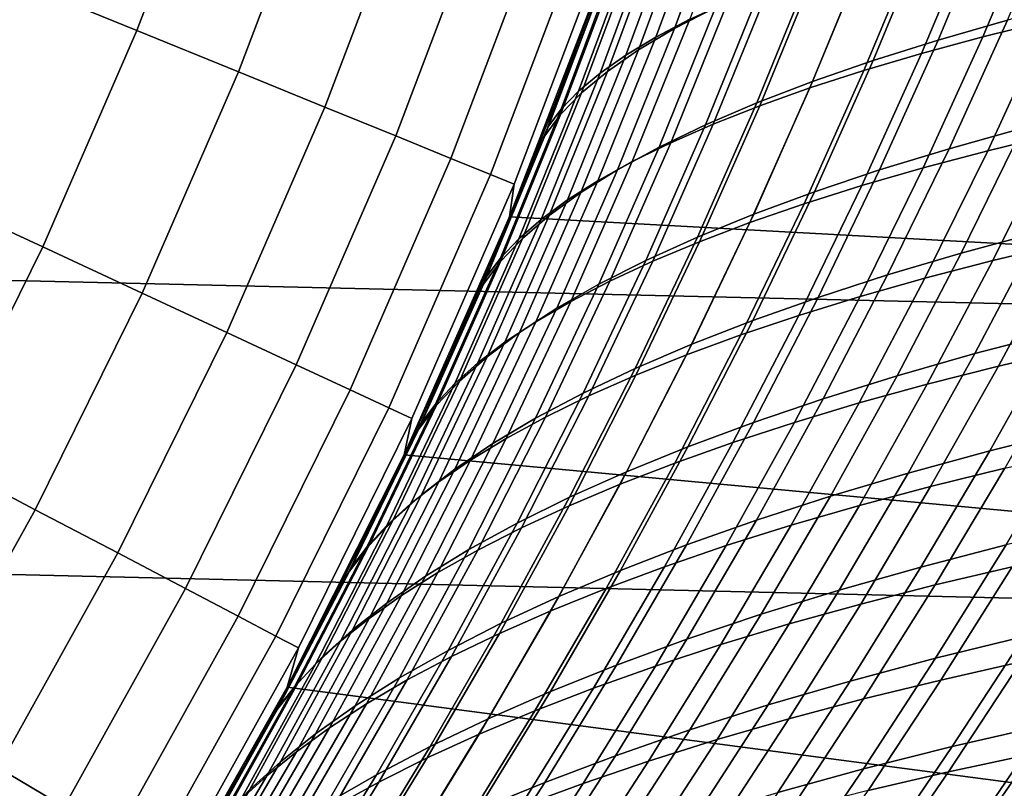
# Model space of a CAD drawing. Header units: metres. Extents: x -28 to 70, y -212 to 27.
# Tile 103 of 220: x 18.29 to 22.38, y -10.79 to -7.6. Entities that reach past the tile are written whole.
import ezdxf

# ---------------------------------------------------------------- set-up
doc = ezdxf.new("R2010")
doc.units = ezdxf.units.M
doc.layers.add('solid_10_261_012_XXX', color=7, linetype='CONTINUOUS')

msp = doc.modelspace()

# ---------------------------------------------------------------- linework, layer by layer
at = {"layer": 'solid_10_261_012_XXX'}
for points in [[(26.418852, -7.635068, -5), (-26.747675, -6.388412, -5), (-27.017729, -5.127612, -5), (26.747675, -6.388412, -5)], [(26.031919, -8.865052, -5), (-26.418852, -7.635068, -5), (-26.747675, -6.388412, -5), (26.418852, -7.635068, -5)], [(18.778627, -7.645776, 154.446289), (19.126091, -6.729588, 154.446289), (18.632172, -6.5558, 156.016159), (18.29368, -7.448328, 156.016159)], [(19.200644, -7.817601, 152.855377), (19.555916, -6.880824, 152.855377), (19.126091, -6.729588, 154.446289), (18.778627, -7.645776, 154.446289)], [(19.55895, -7.963486, 151.246353), (19.920853, -7.009228, 151.246353), (19.555916, -6.880824, 152.855377), (19.200644, -7.817601, 152.855377)], [(21.230066, -7.041156, 138.995255), (21.00934, -7.637627, 138.829849), (21.179506, -7.550026, 138.39946), (21.398335, -6.960071, 138.563324)], [(19.852884, -8.083162, 149.622192), (20.220224, -7.114563, 149.622192), (19.920853, -7.009228, 151.246353), (19.55895, -7.963486, 151.246353)], [(20.93186, -7.67285, 88.921555), (21.1558, -7.0664, 88.754387), (21.295296, -6.998156, 89.151016), (21.072973, -7.598994, 89.316902)], [(20.807873, -7.747413, 88.5215), (21.033794, -7.135387, 88.352875), (21.1558, -7.0664, 88.754387), (20.93186, -7.67285, 88.921555)], [(21.083015, -7.12326, 139.434067), (20.859974, -7.726216, 139.266922), (21.00934, -7.637627, 138.829849), (21.230066, -7.041156, 138.995255)], [(22.332411, -7.136274, 136.393875), (22.103386, -7.685144, 136.221481), (22.390959, -7.602717, 135.859344), (22.61982, -7.059696, 136.030945)], [(22.289259, -7.672436, 92.044434), (22.523445, -7.119299, 91.869003), (22.792212, -7.057862, 92.191284), (22.557676, -7.606013, 92.366394)], [(20.081902, -8.176408, 147.985901), (20.453482, -7.196635, 147.985901), (20.220224, -7.114563, 149.622192), (19.852884, -8.083162, 149.622192)], [(20.70105, -7.822418, 88.117783), (20.929338, -7.204885, 87.947502), (21.033794, -7.135387, 88.352875), (20.807873, -7.747413, 88.5215)], [(20.957235, -7.206065, 139.878387), (20.731428, -7.815435, 139.70929), (20.859974, -7.726216, 139.266922), (21.083015, -7.12326, 139.434067)], [(22.063229, -7.21515, 136.771225), (21.83378, -7.770002, 136.5979), (22.103386, -7.685144, 136.221481), (22.332411, -7.136274, 136.393875)], [(22.035198, -7.741037, 91.710106), (22.269245, -7.182779, 91.534233), (22.523445, -7.119299, 91.869003), (22.289259, -7.672436, 92.044434)], [(21.795887, -7.811662, 91.364372), (22.030022, -7.248168, 91.187935), (22.269245, -7.182779, 91.534233), (22.035198, -7.741037, 91.710106)], [(17.912464, -8.32346, 156.016159), (18.29368, -7.448328, 156.016159), (17.746698, -7.225623, 157.562057), (17.376881, -8.074588, 157.562057)], [(20.245583, -8.243051, 146.340485), (20.62019, -7.255292, 146.340485), (20.453482, -7.196635, 147.985901), (20.081902, -8.176408, 147.985901)], [(20.611429, -7.897601, 87.711418), (20.842493, -7.27466, 87.539299), (20.929338, -7.204885, 87.947502), (20.70105, -7.822418, 88.117783)], [(20.852774, -7.289253, 140.326859), (20.623726, -7.904922, 140.155594), (20.731428, -7.815435, 139.70929), (20.957235, -7.206065, 139.878387)], [(21.812811, -7.296144, 137.161728), (21.582647, -7.857084, 136.987335), (21.83378, -7.770002, 136.5979), (22.063229, -7.21515, 136.771225)], [(20.343622, -8.282968, 144.688995), (20.720043, -7.290426, 144.688995), (20.62019, -7.255292, 146.340485), (20.245583, -8.243051, 146.340485)], [(21.571716, -7.884155, 91.008202), (21.80619, -7.31533, 90.831062), (22.030022, -7.248168, 91.187935), (21.795887, -7.811662, 91.364372)], [(20.32535, -8.419036, 143.052673), (20.71397, -7.411577, 143.052673), (20.720043, -7.290426, 144.688995), (20.343622, -8.282968, 144.688995)], [(20.769686, -7.372504, 140.778107), (20.536888, -7.994319, 140.604446), (20.623726, -7.904922, 140.155594), (20.852774, -7.289253, 140.326859)], [(20.539051, -7.972697, 87.303452), (20.773317, -7.34448, 87.129272), (20.842493, -7.27466, 87.539299), (20.611429, -7.897601, 87.711418)], [(21.581694, -7.379075, 137.564117), (21.350502, -7.946183, 137.388489), (21.582647, -7.857084, 136.987335), (21.812811, -7.296144, 137.161728)], [(20.773317, -7.34448, 87.129272), (20.539051, -7.972697, 87.303452), (20.483953, -8.047441, 86.894897), (20.721872, -7.414113, 86.718468)], [(21.363083, -7.958362, 90.642548), (21.598164, -7.38413, 90.464569), (21.80619, -7.31533, 90.831062), (21.571716, -7.884155, 91.008202)], [(20.536888, -7.994319, 140.604446), (20.769686, -7.372504, 140.778107), (20.708019, -7.455502, 141.230774), (20.470938, -8.083265, 141.054489)], [(21.370415, -7.463763, 137.977127), (21.137852, -8.037091, 137.800095), (21.350502, -7.946183, 137.388489), (21.581694, -7.379075, 137.564117)], [(21.17038, -8.034126, 90.268379), (21.406353, -7.454435, 90.089401), (21.598164, -7.38413, 90.464569), (21.363083, -7.958362, 90.642548)], [(20.529377, -7.90852, 86.429482), (20.38534, -8.272719, 86.536789), (20.32535, -8.419035), (20.713972, -7.41157)], [(25.558468, -8.704293), (25.93836, -7.496761), (20.713972, -7.41157), (20.32535, -8.419035)], [(20.525354, -7.918955, 141.567352), (20.66427, -7.549034, 141.669891), (20.71397, -7.411577, 143.052673), (20.32535, -8.419036, 143.052673)], [(20.721872, -7.414113, 86.718468), (20.483953, -8.047441, 86.894897), (20.529377, -7.90852, 86.429482), (20.667622, -7.539855, 86.327621)], [(20.667622, -7.539855, 86.327621), (20.529377, -7.90852, 86.429482), (20.713972, -7.41157)], [(18.387304, -8.544106, 154.446289), (18.778627, -7.645776, 154.446289), (18.29368, -7.448328, 156.016159), (17.912464, -8.32346, 156.016159)], [(20.470938, -8.083265, 141.054489), (20.708019, -7.455502, 141.230774), (20.66427, -7.549034, 141.669891), (20.525354, -7.918955, 141.567352)], [(21.179506, -7.550026, 138.39946), (20.945206, -8.129601, 138.220856), (21.137852, -8.037091, 137.800095), (21.370415, -7.463763, 137.977127)], [(20.993998, -8.111295, 89.886665), (21.231173, -7.526108, 89.706528), (21.406353, -7.454435, 90.089401), (21.17038, -8.034126, 90.268379)], [(21.00934, -7.637627, 138.829849), (20.772907, -8.223444, 138.649445), (20.945206, -8.129601, 138.220856), (21.179506, -7.550026, 138.39946)], [(20.83427, -8.189688, 89.498375), (21.072973, -7.598994, 89.316902), (21.231173, -7.526108, 89.706528), (20.993998, -8.111295, 89.886665)], [(22.390959, -7.602717, 135.859344), (22.148716, -8.13619, 135.674255), (22.453892, -8.050952, 135.328552), (22.695986, -7.522926, 135.512772)], [(22.309484, -8.144608, 92.555466), (22.557676, -7.606013, 92.366394), (22.840055, -7.541924, 92.675026), (22.591583, -8.075793, 92.86367)], [(20.691282, -8.269033, 89.104538), (20.93186, -7.67285, 88.921555), (21.072973, -7.598994, 89.316902), (20.83427, -8.189688, 89.498375)], [(25.587807, -10.075421, -5), (-26.031919, -8.865052, -5), (-26.418852, -7.635068, -5), (26.031919, -8.865052, -5)], [(20.859974, -7.726216, 139.266922), (20.620981, -8.318229, 139.084534), (20.772907, -8.223444, 138.649445), (21.00934, -7.637627, 138.829849)], [(22.103386, -7.685144, 136.221481), (21.860754, -8.224222, 136.035385), (22.148716, -8.13619, 135.674255), (22.390959, -7.602717, 135.859344)], [(22.041155, -8.215908, 92.234047), (22.289259, -7.672436, 92.044434), (22.557676, -7.606013, 92.366394), (22.309484, -8.144608, 92.555466)], [(18.800528, -8.736119, 152.855377), (19.200644, -7.817601, 152.855377), (18.778627, -7.645776, 154.446289), (18.387304, -8.544106, 154.446289)], [(20.56505, -8.349033, 88.706184), (20.807873, -7.747413, 88.5215), (20.93186, -7.67285, 88.921555), (20.691282, -8.269033, 89.104538)], [(21.786968, -8.28952, 91.900383), (22.035198, -7.741037, 91.710106), (22.289259, -7.672436, 92.044434), (22.041155, -8.215908, 92.234047)], [(21.83378, -7.770002, 136.5979), (21.59049, -8.31481, 136.41066), (21.860754, -8.224222, 136.035385), (22.103386, -7.685144, 136.221481)], [(20.455593, -8.429389, 88.304352), (20.70105, -7.822418, 88.117783), (20.807873, -7.747413, 88.5215), (20.56505, -8.349033, 88.706184)], [(20.731428, -7.815435, 139.70929), (20.489426, -8.413549, 139.524689), (20.620981, -8.318229, 139.084534), (20.859974, -7.726216, 139.266922)], [(21.547298, -8.365267, 91.555443), (21.795887, -7.811662, 91.364372), (22.035198, -7.741037, 91.710106), (21.786968, -8.28952, 91.900383)], [(21.582647, -7.857084, 136.987335), (21.338411, -8.40772, 136.798782), (21.59049, -8.31481, 136.41066), (21.83378, -7.770002, 136.5979)], [(19.151367, -8.899146, 151.246353), (19.55895, -7.963486, 151.246353), (19.200644, -7.817601, 152.855377), (18.800528, -8.736119, 152.855377)], [(20.36293, -8.509803, 87.900085), (20.611429, -7.897601, 87.711418), (20.70105, -7.822418, 88.117783), (20.455593, -8.429389, 88.304352)], [(20.623726, -7.904922, 140.155594), (20.378231, -8.509005, 139.968567), (20.489426, -8.413549, 139.524689), (20.731428, -7.815435, 139.70929)], [(21.322521, -8.442971, 91.200195), (21.571716, -7.884155, 91.008202), (21.795887, -7.811662, 91.364372), (21.547298, -8.365267, 91.555443)], [(21.350502, -7.946183, 137.388489), (21.104998, -8.502717, 137.198471), (21.338411, -8.40772, 136.798782), (21.582647, -7.857084, 136.987335)], [(21.11301, -8.522458, 90.835632), (21.363083, -7.958362, 90.642548), (21.571716, -7.884155, 91.008202), (21.322521, -8.442971, 91.200195)], [(20.287077, -8.589978, 87.494415), (20.539051, -7.972697, 87.303452), (20.611429, -7.897601, 87.711418), (20.36293, -8.509803, 87.900085)], [(20.536888, -7.994319, 140.604446), (20.287392, -8.60419, 140.414764), (20.378231, -8.509005, 139.968567), (20.623726, -7.904922, 140.155594)], [(20.380404, -8.284876, 141.459167), (20.525354, -7.918955, 141.567352), (20.32535, -8.419036, 143.052673)], [(20.470938, -8.083265, 141.054489), (20.525354, -7.918955, 141.567352), (20.380404, -8.284876, 141.459167)], [(20.483953, -8.047441, 86.894897), (20.38534, -8.272719, 86.536789), (20.529377, -7.90852, 86.429482)], [(19.439175, -9.032883, 149.622192), (19.852884, -8.083162, 149.622192), (19.55895, -7.963486, 151.246353), (19.151367, -8.899146, 151.246353)], [(21.137852, -8.037091, 137.800095), (20.890738, -8.599566, 137.608414), (21.104998, -8.502717, 137.198471), (21.350502, -7.946183, 137.388489)], [(20.91914, -8.60355, 90.462708), (21.17038, -8.034126, 90.268379), (21.363083, -7.958362, 90.642548), (21.11301, -8.522458, 90.835632)], [(20.287392, -8.60419, 140.414764), (20.536888, -7.994319, 140.604446), (20.470938, -8.083265, 141.054489), (20.2169, -8.698701, 140.861908)], [(20.539051, -7.972697, 87.303452), (20.287077, -8.589978, 87.494415), (20.228052, -8.669616, 87.088387), (20.483953, -8.047441, 86.894897)], [(22.453892, -8.050952, 135.328552), (22.199421, -8.569458, 135.130966), (22.521481, -8.48226, 134.802963), (22.775791, -7.968734, 134.999588)], [(20.483953, -8.047441, 86.894897), (20.228052, -8.669616, 87.088387), (20.235779, -8.632104, 86.64949), (20.38534, -8.272719, 86.536789)], [(20.945206, -8.129601, 138.220856), (20.69611, -8.698034, 138.027344), (20.890738, -8.599566, 137.608414), (21.137852, -8.037091, 137.800095)], [(20.741283, -8.68607, 90.082405), (20.993998, -8.111295, 89.886665), (21.17038, -8.034126, 90.268379), (20.91914, -8.60355, 90.462708)], [(22.330767, -8.599882, 93.065987), (22.591583, -8.075793, 92.86367), (22.887032, -8.009615, 93.15773), (22.626036, -8.529301, 93.359505)], [(19.663422, -9.137084, 147.985901), (20.081902, -8.176408, 147.985901), (19.852884, -8.083162, 149.622192), (19.439175, -9.032883, 149.622192)], [(20.2169, -8.698701, 140.861908), (20.470938, -8.083265, 141.054489), (20.380404, -8.284876, 141.459167), (20.229601, -8.646574, 141.345367)], [(22.148716, -8.13619, 135.674255), (21.893864, -8.659859, 135.475571), (22.199421, -8.569458, 135.130966), (22.453892, -8.050952, 135.328552)], [(22.04867, -8.673271, 92.758438), (22.309484, -8.144608, 92.555466), (22.591583, -8.075793, 92.86367), (22.330767, -8.599882, 93.065987)], [(20.772907, -8.223444, 138.649445), (20.521433, -8.797813, 138.453903), (20.69611, -8.698034, 138.027344), (20.945206, -8.129601, 138.220856)], [(20.579756, -8.769818, 89.695702), (20.83427, -8.189688, 89.498375), (20.993998, -8.111295, 89.886665), (20.741283, -8.68607, 90.082405)], [(21.860754, -8.224222, 136.035385), (21.605276, -8.753202, 135.835464), (21.893864, -8.659859, 135.475571), (22.148716, -8.13619, 135.674255)], [(21.780148, -8.749301, 92.437798), (22.041155, -8.215908, 92.234047), (22.309484, -8.144608, 92.555466), (22.04867, -8.673271, 92.758438)], [(19.82369, -9.211557, 146.340485), (20.245583, -8.243051, 146.340485), (20.081902, -8.176408, 147.985901), (19.663422, -9.137084, 147.985901)], [(20.434618, -8.854488, 89.303627), (20.691282, -8.269033, 89.104538), (20.83427, -8.189688, 89.498375), (20.579756, -8.769818, 89.695702)], [(19.919687, -9.256165, 144.688995), (20.343622, -8.282968, 144.688995), (20.245583, -8.243051, 146.340485), (19.82369, -9.211557, 146.340485)], [(20.620981, -8.318229, 139.084534), (20.366709, -8.898471, 138.886734), (20.521433, -8.797813, 138.453903), (20.772907, -8.223444, 138.649445)], [(21.59049, -8.31481, 136.41066), (21.334118, -8.849225, 136.209366), (21.605276, -8.753202, 135.835464), (21.860754, -8.224222, 136.035385)], [(21.525553, -8.827773, 92.105042), (21.786968, -8.28952, 91.900383), (22.041155, -8.215908, 92.234047), (21.780148, -8.749301, 92.437798)], [(19.887764, -9.406212, 143.052673), (20.32535, -8.419036, 143.052673), (20.343622, -8.282968, 144.688995), (19.919687, -9.256165, 144.688995)], [(20.229601, -8.646574, 141.345367), (20.380404, -8.284876, 141.459167), (20.32535, -8.419036, 143.052673)], [(20.38534, -8.272719, 86.536789), (20.235779, -8.632104, 86.64949), (20.32535, -8.419035)], [(20.30587, -8.939747, 88.907242), (20.56505, -8.349033, 88.706184), (20.691282, -8.269033, 89.104538), (20.434618, -8.854488, 89.303627)], [(21.285242, -8.908487, 91.761154), (21.547298, -8.365267, 91.555443), (21.786968, -8.28952, 91.900383), (21.525553, -8.827773, 92.105042)], [(17.953039, -9.422482, 154.446289), (18.387304, -8.544106, 154.446289), (17.912464, -8.32346, 156.016159), (17.489412, -9.179152, 156.016159)], [(20.489426, -8.413549, 139.524689), (20.231899, -8.999555, 139.324432), (20.366709, -8.898471, 138.886734), (20.620981, -8.318229, 139.084534)], [(21.338411, -8.40772, 136.798782), (21.080847, -8.947662, 136.595932), (21.334118, -8.849225, 136.209366), (21.59049, -8.31481, 136.41066)], [(20.19351, -9.025261, 88.507568), (20.455593, -8.429389, 88.304352), (20.56505, -8.349033, 88.706184), (20.30587, -8.939747, 88.907242)], [(21.05957, -8.991245, 91.407112), (21.322521, -8.442971, 91.200195), (21.547298, -8.365267, 91.555443), (21.285242, -8.908487, 91.761154)], [(20.378231, -8.509005, 139.968567), (20.116974, -9.100616, 139.76561), (20.231899, -8.999555, 139.324432), (20.489426, -8.413549, 139.524689)], [(21.104998, -8.502717, 137.198471), (20.845924, -9.04825, 136.993896), (21.080847, -8.947662, 136.595932), (21.338411, -8.40772, 136.798782)], [(22.521481, -8.48226, 134.802963), (22.255756, -8.986671, 134.592941), (22.593882, -8.89838, 134.283691), (22.859419, -8.398409, 134.492661)], [(20.080759, -8.986829, 86.767754), (19.920378, -9.336944, 86.891716), (19.887762, -9.406219), (20.32535, -8.419035)], [(25.122387, -9.892705), (25.558468, -8.704293), (20.32535, -8.419035), (19.887762, -9.406219)], [(20.073153, -9.003808, 141.225952), (20.229601, -8.646574, 141.345367), (20.32535, -8.419036, 143.052673), (19.887764, -9.406212, 143.052673)], [(20.235779, -8.632104, 86.64949), (20.080759, -8.986829, 86.767754), (20.32535, -8.419035)], [(20.097532, -9.110698, 88.105667), (20.36293, -8.509803, 87.900085), (20.455593, -8.429389, 88.304352), (20.19351, -9.025261, 88.507568)], [(20.848896, -9.075849, 91.043892), (21.11301, -8.522458, 90.835632), (21.322521, -8.442971, 91.200195), (21.05957, -8.991245, 91.407112)], [(22.199421, -8.569458, 135.130966), (21.933313, -9.078514, 134.919785), (22.255756, -8.986671, 134.592941), (22.521481, -8.48226, 134.802963)], [(22.354136, -9.038874, 93.57457), (22.626036, -8.529301, 93.359505), (22.933926, -8.461584, 93.638237), (22.661974, -8.967129, 93.852631)], [(20.017937, -9.195725, 87.702568), (20.287077, -8.589978, 87.494415), (20.36293, -8.509803, 87.900085), (20.097532, -9.110698, 88.105667)], [(20.287392, -8.60419, 140.414764), (20.021896, -9.201206, 140.208878), (20.116974, -9.100616, 139.76561), (20.378231, -8.509005, 139.968567)], [(20.890738, -8.599566, 137.608414), (20.629812, -9.150725, 137.401932), (20.845924, -9.04825, 136.993896), (21.104998, -8.502717, 137.198471)], [(20.653574, -9.162098, 90.672485), (20.91914, -8.60355, 90.462708), (21.11301, -8.522458, 90.835632), (20.848896, -9.075849, 91.043892)], [(22.058762, -9.113674, 93.281837), (22.330767, -8.599882, 93.065987), (22.626036, -8.529301, 93.359505), (22.354136, -9.038874, 93.57457)], [(18.356501, -9.634235, 152.855377), (18.800528, -8.736119, 152.855377), (18.387304, -8.544106, 154.446289), (17.953039, -9.422482, 154.446289)], [(21.893864, -8.659859, 135.475571), (21.627148, -9.173739, 135.263077), (21.933313, -9.078514, 134.919785), (22.199421, -8.569458, 135.130966)], [(20.021896, -9.201206, 140.208878), (20.287392, -8.60419, 140.414764), (20.2169, -8.698701, 140.861908), (19.946632, -9.300874, 140.652847)], [(20.287077, -8.589978, 87.494415), (20.017937, -9.195725, 87.702568), (19.954723, -9.28001, 87.299332), (20.228052, -8.669616, 87.088387)], [(20.69611, -8.698034, 138.027344), (20.432964, -9.254821, 137.818756), (20.629812, -9.150725, 137.401932), (20.890738, -8.599566, 137.608414)], [(20.473959, -9.249795, 90.293869), (20.741283, -8.68607, 90.082405), (20.91914, -8.60355, 90.462708), (20.653574, -9.162098, 90.672485)], [(21.776382, -9.191456, 92.975204), (22.04867, -8.673271, 92.758438), (22.330767, -8.599882, 93.065987), (22.058762, -9.113674, 93.281837)], [(20.2169, -8.698701, 140.861908), (20.229601, -8.646574, 141.345367), (20.073153, -9.003808, 141.225952)], [(20.228052, -8.669616, 87.088387), (20.080759, -8.986829, 86.767754), (20.235779, -8.632104, 86.64949)], [(21.605276, -8.753202, 135.835464), (21.337704, -9.272057, 135.621506), (21.627148, -9.173739, 135.263077), (21.893864, -8.659859, 135.475571)], [(19.946632, -9.300874, 140.652847), (20.2169, -8.698701, 140.861908), (20.073153, -9.003808, 141.225952), (19.911293, -9.356305, 141.100952)], [(20.228052, -8.669616, 87.088387), (19.954723, -9.28001, 87.299332), (19.920378, -9.336944, 86.891716), (20.080759, -8.986829, 86.767754)], [(20.521433, -8.797813, 138.453903), (20.255674, -9.360199, 138.243011), (20.432964, -9.254821, 137.818756), (20.69611, -8.698034, 138.027344)], [(20.310349, -9.338713, 89.909035), (20.579756, -8.769818, 89.695702), (20.741283, -8.68607, 90.082405), (20.473959, -9.249795, 90.293869)], [(21.507376, -9.272031, 92.655602), (21.780148, -8.749301, 92.437798), (22.04867, -8.673271, 92.758438), (21.776382, -9.191456, 92.975204)], [(18.699055, -9.814021, 151.246353), (19.151367, -8.899146, 151.246353), (18.800528, -8.736119, 152.855377), (18.356501, -9.634235, 152.855377)], [(20.162783, -9.428513, 89.519012), (20.434618, -8.854488, 89.303627), (20.579756, -8.769818, 89.695702), (20.310349, -9.338713, 89.909035)], [(21.334118, -8.849225, 136.209366), (21.06542, -9.373173, 135.993774), (21.337704, -9.272057, 135.621506), (21.605276, -8.753202, 135.835464)], [(21.252083, -9.355176, 92.324036), (21.525553, -8.827773, 92.105042), (21.780148, -8.749301, 92.437798), (21.507376, -9.272031, 92.655602)], [(20.366709, -8.898471, 138.886734), (20.097918, -9.466376, 138.673325), (20.255674, -9.360199, 138.243011), (20.521433, -8.797813, 138.453903)], [(22.593882, -8.89838, 134.283691), (22.317869, -9.389751, 134.06131), (22.671164, -9.301236, 133.771698), (22.946941, -8.813693, 133.992981)], [(25.087387, -11.263793, -5), (-25.587807, -10.075421, -5), (-26.031919, -8.865052, -5), (25.587807, -10.075421, -5)], [(20.031244, -9.518826, 89.124863), (20.30587, -8.939747, 88.907242), (20.434618, -8.854488, 89.303627), (20.162783, -9.428513, 89.519012)], [(21.080847, -8.947662, 136.595932), (20.81073, -9.476792, 136.378555), (21.06542, -9.373173, 135.993774), (21.334118, -8.849225, 136.209366)], [(21.010838, -9.44067, 91.981476), (21.285242, -8.908487, 91.761154), (21.525553, -8.827773, 92.105042), (21.252083, -9.355176, 92.324036)], [(18.980066, -9.961507, 149.622192), (19.439175, -9.032883, 149.622192), (19.151367, -8.899146, 151.246353), (18.699055, -9.814021, 151.246353)], [(20.231899, -8.999555, 139.324432), (19.959631, -9.572855, 139.108292), (20.097918, -9.466376, 138.673325), (20.366709, -8.898471, 138.886734)], [(22.255756, -8.986671, 134.592941), (21.979343, -9.482097, 134.369324), (22.317869, -9.389751, 134.06131), (22.593882, -8.89838, 134.283691)], [(19.915707, -9.609282, 88.727638), (20.19351, -9.025261, 88.507568), (20.30587, -8.939747, 88.907242), (20.031244, -9.518826, 89.124863)], [(20.845924, -9.04825, 136.993896), (20.57407, -9.582621, 136.774536), (20.81073, -9.476792, 136.378555), (21.080847, -8.947662, 136.595932)], [(20.783981, -9.52829, 91.628914), (21.05957, -8.991245, 91.407112), (21.285242, -8.908487, 91.761154), (21.010838, -9.44067, 91.981476)], [(21.933313, -9.078514, 134.919785), (21.656301, -9.578198, 134.694794), (21.979343, -9.482097, 134.369324), (22.255756, -8.986671, 134.592941)], [(22.072496, -9.537855, 93.80275), (22.354136, -9.038874, 93.57457), (22.661974, -8.967129, 93.852631), (22.380571, -9.462299, 94.079895)], [(19.816151, -9.699512, 88.328384), (20.097532, -9.110698, 88.105667), (20.19351, -9.025261, 88.507568), (19.915707, -9.609282, 88.727638)], [(20.116974, -9.100616, 139.76561), (19.840755, -9.679139, 139.546494), (19.959631, -9.572855, 139.108292), (20.231899, -8.999555, 139.324432)], [(19.911293, -9.356305, 141.100952), (20.073153, -9.003808, 141.225952), (19.887764, -9.406212, 143.052673)], [(20.571854, -9.617815, 91.267342), (20.848896, -9.075849, 91.043892), (21.05957, -8.991245, 91.407112), (20.783981, -9.52829, 91.628914)], [(19.199015, -10.076421, 147.985901), (19.663422, -9.137084, 147.985901), (19.439175, -9.032883, 149.622192), (18.980066, -9.961507, 149.622192)], [(20.629812, -9.150725, 137.401932), (20.355879, -9.690362, 137.180405), (20.57407, -9.582621, 136.774536), (20.845924, -9.04825, 136.993896)], [(21.776726, -9.616655, 93.51107), (22.058762, -9.113674, 93.281837), (22.354136, -9.038874, 93.57457), (22.072496, -9.537855, 93.80275)], [(19.732555, -9.789149, 87.928146), (20.017937, -9.195725, 87.702568), (20.097532, -9.110698, 88.105667), (19.816151, -9.699512, 88.328384)], [(20.021896, -9.201206, 140.208878), (19.741228, -9.784729, 139.986557), (19.840755, -9.679139, 139.546494), (20.116974, -9.100616, 139.76561)], [(20.37479, -9.709023, 90.897751), (20.653574, -9.162098, 90.672485), (20.848896, -9.075849, 91.043892), (20.571854, -9.617815, 91.267342)], [(21.627148, -9.173739, 135.263077), (21.34931, -9.677863, 135.036545), (21.656301, -9.578198, 134.694794), (21.933313, -9.078514, 134.919785)], [(19.355499, -10.158549, 146.340485), (19.82369, -9.211557, 146.340485), (19.663422, -9.137084, 147.985901), (19.199015, -10.076421, 147.985901)], [(20.432964, -9.254821, 137.818756), (20.156591, -9.799722, 137.594864), (20.355879, -9.690362, 137.180405), (20.629812, -9.150725, 137.401932)], [(21.493769, -9.698612, 93.205627), (21.776382, -9.191456, 92.975204), (22.058762, -9.113674, 93.281837), (21.776726, -9.616655, 93.51107)], [(20.19313, -9.801692, 90.521118), (20.473959, -9.249795, 90.293869), (20.653574, -9.162098, 90.672485), (20.37479, -9.709023, 90.897751)], [(21.337704, -9.272057, 135.621506), (21.058792, -9.780768, 135.39328), (21.34931, -9.677863, 135.036545), (21.627148, -9.173739, 135.263077)], [(21.223982, -9.783512, 92.887367), (21.507376, -9.272031, 92.655602), (21.776382, -9.191456, 92.975204), (21.493769, -9.698612, 93.205627)], [(19.449228, -10.207743, 144.688995), (19.919687, -9.256165, 144.688995), (19.82369, -9.211557, 146.340485), (19.355499, -10.158549, 146.340485)], [(19.741228, -9.784729, 139.986557), (20.021896, -9.201206, 140.208878), (19.946632, -9.300874, 140.652847), (19.660988, -9.889128, 140.427078)], [(20.017937, -9.195725, 87.702568), (19.732555, -9.789149, 87.928146), (19.664898, -9.877823, 87.527985), (19.954723, -9.28001, 87.299332)], [(19.402267, -10.370728, 143.052673), (19.887764, -9.406212, 143.052673), (19.919687, -9.256165, 144.688995), (19.449228, -10.207743, 144.688995)], [(20.255674, -9.360199, 138.243011), (19.976473, -9.910324, 138.016556), (20.156591, -9.799722, 137.594864), (20.432964, -9.254821, 137.818756)], [(20.027151, -9.89557, 90.138451), (20.310349, -9.338713, 89.909035), (20.473959, -9.249795, 90.293869), (20.19313, -9.801692, 90.521118)], [(21.06542, -9.373173, 135.993774), (20.785164, -9.88659, 135.763672), (21.058792, -9.780768, 135.39328), (21.337704, -9.272057, 135.621506)], [(20.96769, -9.87111, 92.557274), (21.252083, -9.355176, 92.324036), (21.507376, -9.272031, 92.655602), (21.223982, -9.783512, 92.887367)], [(19.954723, -9.28001, 87.299332), (19.664898, -9.877823, 87.527985), (19.583752, -10.023806, 87.157387), (19.754679, -9.682597, 87.021561)], [(19.660988, -9.889128, 140.427078), (19.946632, -9.300874, 140.652847), (19.911293, -9.356305, 141.100952), (19.744236, -9.703874, 140.970261)], [(19.954723, -9.28001, 87.299332), (19.754679, -9.682597, 87.021561), (19.920378, -9.336944, 86.891716)], [(22.317869, -9.389751, 134.06131), (22.032278, -9.872405, 133.825424), (22.386013, -9.780483, 133.537094), (22.671164, -9.301236, 133.771698)], [(19.744236, -9.703874, 140.970261), (19.911293, -9.356305, 141.100952), (19.887764, -9.406212, 143.052673)], [(19.920378, -9.336944, 86.891716), (19.754679, -9.682597, 87.021561), (19.887762, -9.406219)], [(19.876879, -9.990282, 89.750786), (20.162783, -9.428513, 89.519012), (20.310349, -9.338713, 89.909035), (20.027151, -9.89557, 90.138451)], [(20.725214, -9.961162, 92.216354), (21.010838, -9.44067, 91.981476), (21.252083, -9.355176, 92.324036), (20.96769, -9.87111, 92.557274)], [(20.097918, -9.466376, 138.673325), (19.815472, -10.021638, 138.444077), (19.976473, -9.910324, 138.016556), (20.255674, -9.360199, 138.243011)], [(20.81073, -9.476792, 136.378555), (20.528835, -9.995001, 136.146408), (20.785164, -9.88659, 135.763672), (21.06542, -9.373173, 135.993774)], [(21.979343, -9.482097, 134.369324), (21.693136, -9.968384, 134.132004), (22.032278, -9.872405, 133.825424), (22.317869, -9.389751, 134.06131)], [(22.090893, -9.946651, 94.319832), (22.380571, -9.462299, 94.079895), (22.700418, -9.390053, 94.341759), (22.411135, -9.871053, 94.580635)], [(17.869602, -10.509849, 152.855377), (18.356501, -9.634235, 152.855377), (17.953039, -9.422482, 154.446289), (17.476841, -10.27885, 154.446289)], [(19.572275, -10.046196, 140.833847), (19.744236, -9.703874, 140.970261), (19.887764, -9.406212, 143.052673), (19.402267, -10.370728, 143.052673)], [(19.583752, -10.023806, 87.157387), (19.407494, -10.360947, 87.299477), (19.402271, -10.37072), (19.887762, -9.406219)], [(24.631102, -11.059331), (25.122387, -9.892705), (19.887762, -9.406219), (19.402271, -10.37072)], [(19.754679, -9.682597, 87.021561), (19.583752, -10.023806, 87.157387), (19.887762, -9.406219)], [(19.742271, -10.085424, 89.359184), (20.031244, -9.518826, 89.124863), (20.162783, -9.428513, 89.519012), (19.876879, -9.990282, 89.750786)], [(19.959631, -9.572855, 139.108292), (19.673506, -10.133118, 138.876038), (19.815472, -10.021638, 138.444077), (20.097918, -9.466376, 138.673325)], [(20.57407, -9.582621, 136.774536), (20.290226, -10.105675, 136.540146), (20.528835, -9.995001, 136.146408), (20.81073, -9.476792, 136.378555)], [(20.496876, -10.05342, 91.865593), (20.783981, -9.52829, 91.628914), (21.010838, -9.44067, 91.981476), (20.725214, -9.961162, 92.216354)], [(21.782284, -10.025764, 94.043892), (22.072496, -9.537855, 93.80275), (22.380571, -9.462299, 94.079895), (22.090893, -9.946651, 94.319832)], [(19.623291, -10.18059, 88.964706), (19.915707, -9.609282, 88.727638), (20.031244, -9.518826, 89.124863), (19.742271, -10.085424, 89.359184)], [(21.656301, -9.578198, 134.694794), (21.369274, -10.068326, 134.455872), (21.693136, -9.968384, 134.132004), (21.979343, -9.482097, 134.369324)], [(20.282995, -10.14764, 91.505989), (20.571854, -9.617815, 91.267342), (20.783981, -9.52829, 91.628914), (20.496876, -10.05342, 91.865593)], [(21.485817, -10.108312, 93.753555), (21.776726, -9.616655, 93.51107), (22.072496, -9.537855, 93.80275), (21.782284, -10.025764, 94.043892)], [(19.840755, -9.679139, 139.546494), (19.550488, -10.244216, 139.311005), (19.673506, -10.133118, 138.876038), (19.959631, -9.572855, 139.108292)], [(20.355879, -9.690362, 137.180405), (20.069748, -10.218286, 136.943604), (20.290226, -10.105675, 136.540146), (20.57407, -9.582621, 136.774536)], [(21.34931, -9.677863, 135.036545), (21.061239, -10.172009, 134.795868), (21.369274, -10.068326, 134.455872), (21.656301, -9.578198, 134.694794)], [(18.20307, -10.705975, 151.246353), (18.699055, -9.814021, 151.246353), (18.356501, -9.634235, 152.855377), (17.869602, -10.509849, 152.855377)], [(19.519896, -10.275372, 88.568398), (19.816151, -9.699512, 88.328384), (19.915707, -9.609282, 88.727638), (19.623291, -10.18059, 88.964706)], [(20.083897, -10.243577, 91.138527), (20.37479, -9.709023, 90.897751), (20.571854, -9.617815, 91.267342), (20.282995, -10.14764, 91.505989)], [(21.201975, -10.194187, 93.449608), (21.493769, -9.698612, 93.205627), (21.776726, -9.616655, 93.51107), (21.485817, -10.108312, 93.753555)], [(19.741228, -9.784729, 139.986557), (19.446331, -10.354385, 139.747589), (19.550488, -10.244216, 139.311005), (19.840755, -9.679139, 139.546494)], [(21.058792, -9.780768, 135.39328), (20.769428, -10.279083, 135.15065), (21.061239, -10.172009, 134.795868), (21.34931, -9.677863, 135.036545)], [(19.432045, -10.369366, 88.171326), (19.732555, -9.789149, 87.928146), (19.816151, -9.699512, 88.328384), (19.519896, -10.275372, 88.568398)], [(19.660988, -9.889128, 140.427078), (19.744236, -9.703874, 140.970261), (19.572275, -10.046196, 140.833847)], [(20.156591, -9.799722, 137.594864), (19.867813, -10.332507, 137.355423), (20.069748, -10.218286, 136.943604), (20.355879, -9.690362, 137.180405)], [(19.899902, -10.340984, 90.764206), (20.19313, -9.801692, 90.521118), (20.37479, -9.709023, 90.897751), (20.083897, -10.243577, 91.138527)], [(20.931105, -10.283158, 93.132996), (21.223982, -9.783512, 92.887367), (21.493769, -9.698612, 93.205627), (21.201975, -10.194187, 93.449608)], [(22.386013, -9.780483, 133.537094), (22.092878, -10.250497, 133.28952), (22.461044, -10.15997, 133.021759), (22.753653, -9.692702, 133.268005)], [(19.732555, -9.789149, 87.928146), (19.432045, -10.369366, 88.171326), (19.359699, -10.462165, 87.774544), (19.664898, -9.877823, 87.527985)], [(19.446331, -10.354385, 139.747589), (19.741228, -9.784729, 139.986557), (19.660988, -9.889128, 140.427078), (19.360949, -10.46308, 140.184387)], [(19.976473, -9.910324, 138.016556), (19.684669, -10.447926, 137.774277), (19.867813, -10.332507, 137.355423), (20.156591, -9.799722, 137.594864)], [(19.73127, -10.439585, 90.384026), (20.027151, -9.89557, 90.138451), (20.19313, -9.801692, 90.521118), (19.899902, -10.340984, 90.764206)], [(20.785164, -9.88659, 135.763672), (20.494236, -10.38919, 135.518921), (20.769428, -10.279083, 135.15065), (21.058792, -9.780768, 135.39328)], [(20.67351, -10.374955, 92.80471), (20.96769, -9.87111, 92.557274), (21.223982, -9.783512, 92.887367), (20.931105, -10.283158, 93.132996)], [(22.032278, -9.872405, 133.825424), (21.738464, -10.345411, 133.57634), (22.092878, -10.250497, 133.28952), (22.386013, -9.780483, 133.537094)], [(22.115046, -10.341076, 94.831726), (22.411135, -9.871053, 94.580635), (22.742493, -9.799046, 94.825562), (22.446972, -10.266223, 95.075455)], [(18.476627, -10.866865, 149.622192), (18.980066, -9.961507, 149.622192), (18.699055, -9.814021, 151.246353), (18.20307, -10.705975, 151.246353)], [(19.664898, -9.877823, 87.527985), (19.359699, -10.462165, 87.774544), (19.407494, -10.360947, 87.299477), (19.583752, -10.023806, 87.157387)], [(20.528835, -9.995001, 136.146408), (20.236057, -10.501971, 135.899353), (20.494236, -10.38919, 135.518921), (20.785164, -9.88659, 135.763672)], [(20.429495, -10.469307, 92.465759), (20.725214, -9.961162, 92.216354), (20.96769, -9.87111, 92.557274), (20.67351, -10.374955, 92.80471)], [(21.693136, -9.968384, 134.132004), (21.398466, -10.444609, 133.881256), (21.738464, -10.345411, 133.57634), (22.032278, -9.872405, 133.825424)], [(21.794111, -10.41974, 94.572266), (22.090893, -9.946651, 94.319832), (22.411135, -9.871053, 94.580635), (22.115046, -10.341076, 94.831726)], [(19.360949, -10.46308, 140.184387), (19.660988, -9.889128, 140.427078), (19.572275, -10.046196, 140.833847), (19.395363, -10.383636, 140.691437)], [(19.815472, -10.021638, 138.444077), (19.520239, -10.563962, 138.198746), (19.684669, -10.447926, 137.774277), (19.976473, -9.910324, 138.016556)], [(19.578009, -10.53897, 89.999046), (19.876879, -9.990282, 89.750786), (20.027151, -9.89557, 90.138451), (19.73127, -10.439585, 90.384026)], [(18.68977, -10.992223, 147.985901), (19.199015, -10.076421, 147.985901), (18.980066, -9.961507, 149.622192), (18.476627, -10.866865, 149.622192)], [(20.199369, -10.565947, 92.117134), (20.496876, -10.05342, 91.865593), (20.725214, -9.961162, 92.216354), (20.429495, -10.469307, 92.465759)], [(21.369274, -10.068326, 134.455872), (21.073544, -10.547976, 134.203278), (21.398466, -10.444609, 133.881256), (21.693136, -9.968384, 134.132004)], [(21.484661, -10.502121, 94.297829), (21.782284, -10.025764, 94.043892), (22.090893, -9.946651, 94.319832), (21.794111, -10.41974, 94.572266)], [(19.44006, -10.638696, 89.610321), (19.742271, -10.085424, 89.359184), (19.876879, -9.990282, 89.750786), (19.578009, -10.53897, 89.999046)], [(20.290226, -10.105675, 136.540146), (19.995287, -10.617069, 136.290604), (20.236057, -10.501971, 135.899353), (20.528835, -9.995001, 136.146408)], [(19.673506, -10.133118, 138.876038), (19.374416, -10.68002, 138.627426), (19.520239, -10.563962, 138.198746), (19.815472, -10.021638, 138.444077)], [(19.395363, -10.383636, 140.691437), (19.572275, -10.046196, 140.833847), (19.402267, -10.370728, 143.052673)], [(21.187189, -10.588126, 94.009148), (21.485817, -10.108312, 93.753555), (21.782284, -10.025764, 94.043892), (21.484661, -10.502121, 94.297829)], [(24.531904, -12.427213, -5), (-25.087387, -11.263793, -5), (-25.587807, -10.075421, -5), (25.087387, -11.263793, -5)], [(18.842102, -11.081817, 146.340485), (19.355499, -10.158549, 146.340485), (19.199015, -10.076421, 147.985901), (18.68977, -10.992223, 147.985901)], [(19.317369, -10.738319, 89.21891), (19.623291, -10.18059, 88.964706), (19.742271, -10.085424, 89.359184), (19.44006, -10.638696, 89.610321)], [(19.983438, -10.664604, 91.759827), (20.282995, -10.14764, 91.505989), (20.496876, -10.05342, 91.865593), (20.199369, -10.565947, 92.117134)], [(21.061239, -10.172009, 134.795868), (20.764219, -10.655266, 134.541245), (21.073544, -10.547976, 134.203278), (21.369274, -10.068326, 134.455872)], [(22.461044, -10.15997, 133.021759), (22.16217, -10.617322, 132.763168), (22.544071, -10.529209, 132.516876), (22.842297, -10.07394, 132.774078)], [(19.550488, -10.244216, 139.311005), (19.247091, -10.795504, 139.058899), (19.374416, -10.68002, 138.627426), (19.673506, -10.133118, 138.876038)], [(20.069748, -10.218286, 136.943604), (19.772318, -10.734126, 136.691345), (19.995287, -10.617069, 136.290604), (20.290226, -10.105675, 136.540146)], [(20.902153, -10.677633, 93.707016), (21.201975, -10.194187, 93.449608), (21.485817, -10.108312, 93.753555), (21.187189, -10.588126, 94.009148)], [(18.933346, -11.13548, 144.688995), (19.449228, -10.207743, 144.688995), (19.355499, -10.158549, 146.340485), (18.842102, -11.081817, 146.340485)], [(19.782007, -10.76501, 91.394852), (20.083897, -10.243577, 91.138527), (20.282995, -10.14764, 91.505989), (19.983438, -10.664604, 91.759827)], [(20.769428, -10.279083, 135.15065), (20.470871, -10.766095, 134.893814), (20.764219, -10.655266, 134.541245), (21.061239, -10.172009, 134.795868)], [(22.092878, -10.250497, 133.28952), (21.793224, -10.710194, 133.029358), (22.16217, -10.617322, 132.763168), (22.461044, -10.15997, 133.021759)], [(18.870029, -11.310261, 143.052673), (19.402267, -10.370728, 143.052673), (19.449228, -10.207743, 144.688995), (18.933346, -11.13548, 144.688995)], [(19.209877, -10.837398, 88.825882), (19.519896, -10.275372, 88.568398), (19.623291, -10.18059, 88.964706), (19.317369, -10.738319, 89.21891)], [(20.629883, -10.770386, 93.392387), (20.931105, -10.283158, 93.132996), (21.201975, -10.194187, 93.449608), (20.902153, -10.677633, 93.707016)], [(22.146132, -10.722328, 95.337059), (22.446972, -10.266223, 95.075455), (22.7894, -10.195273, 95.302711), (22.489313, -10.649081, 95.562996)], [(19.446331, -10.354385, 139.747589), (19.138155, -10.909816, 139.491745), (19.247091, -10.795504, 139.058899), (19.550488, -10.244216, 139.311005)], [(19.867813, -10.332507, 137.355423), (19.567543, -10.852782, 137.100266), (19.772318, -10.734126, 136.691345), (20.069748, -10.218286, 136.943604)], [(19.595381, -10.866895, 91.023186), (19.899902, -10.340984, 90.764206), (20.083897, -10.243577, 91.138527), (19.782007, -10.76501, 91.394852)], [(21.738464, -10.345411, 133.57634), (21.43787, -10.8077, 133.314438), (21.793224, -10.710194, 133.029358), (22.092878, -10.250497, 133.28952)], [(19.117523, -10.935487, 88.432289), (19.432045, -10.369366, 88.171326), (19.519896, -10.275372, 88.568398), (19.209877, -10.837398, 88.825882)], [(20.494236, -10.38919, 135.518921), (20.193876, -10.880074, 135.259689), (20.470871, -10.766095, 134.893814), (20.769428, -10.279083, 135.15065)], [(20.37067, -10.86609, 93.066261), (20.67351, -10.374955, 92.80471), (20.931105, -10.283158, 93.132996), (20.629883, -10.770386, 93.392387)], [(21.813337, -10.79971, 95.09481), (22.115046, -10.341076, 94.831726), (22.446972, -10.266223, 95.075455), (22.146132, -10.722328, 95.337059)], [(19.684669, -10.447926, 137.774277), (19.381186, -10.972589, 137.516006), (19.567543, -10.852782, 137.100266), (19.867813, -10.332507, 137.355423)], [(19.22592, -10.694109, 87.447945), (19.038858, -11.023695, 87.60318), (18.870022, -11.310272), (19.402271, -10.37072)], [(24.085667, -12.201663), (24.631102, -11.059331), (19.402271, -10.37072), (18.870022, -11.310272)], [(19.213612, -10.71621, 140.542969), (19.395363, -10.383636, 140.691437), (19.402267, -10.370728, 143.052673), (18.870029, -11.310261, 143.052673)], [(19.432045, -10.369366, 88.171326), (19.117523, -10.935487, 88.432289), (19.040255, -11.032145, 88.039192), (19.359699, -10.462165, 87.774544)], [(19.138155, -10.909816, 139.491745), (19.446331, -10.354385, 139.747589), (19.360949, -10.46308, 140.184387), (19.047499, -11.02236, 139.924545)], [(19.407494, -10.360947, 87.299477), (19.22592, -10.694109, 87.447945), (19.402271, -10.37072)], [(19.359699, -10.462165, 87.774544), (19.22592, -10.694109, 87.447945), (19.407494, -10.360947, 87.299477)], [(19.423805, -10.969955, 90.645851), (19.73127, -10.439585, 90.384026), (19.899902, -10.340984, 90.764206), (19.595381, -10.866895, 91.023186)], [(20.124807, -10.964454, 92.72963), (20.429495, -10.469307, 92.465759), (20.67351, -10.374955, 92.80471), (20.37067, -10.86609, 93.066261)], [(21.398466, -10.444609, 133.881256), (21.096748, -10.909715, 133.617432), (21.43787, -10.8077, 133.314438), (21.738464, -10.345411, 133.57634)], [(21.491402, -10.881119, 94.837006), (21.794111, -10.41974, 94.572266), (22.115046, -10.341076, 94.831726), (21.813337, -10.79971, 95.09481)], [(19.360949, -10.46308, 140.184387), (19.395363, -10.383636, 140.691437), (19.213612, -10.71621, 140.542969)], [(20.236057, -10.501971, 135.899353), (19.933609, -10.996814, 135.637497), (20.193876, -10.880074, 135.259689), (20.494236, -10.38919, 135.518921)], [(21.180798, -10.966446, 94.564384), (21.484661, -10.502121, 94.297829), (21.794111, -10.41974, 94.572266), (21.491402, -10.881119, 94.837006)], [(19.520239, -10.563962, 138.198746), (19.21315, -11.092916, 137.937149), (19.381186, -10.972589, 137.516006), (19.684669, -10.447926, 137.774277)], [(19.267275, -11.073749, 90.263901), (19.578009, -10.53897, 89.999046), (19.73127, -10.439585, 90.384026), (19.423805, -10.969955, 90.645851)], [(21.073544, -10.547976, 134.203278), (20.770493, -11.016105, 133.937317), (21.096748, -10.909715, 133.617432), (21.398466, -10.444609, 133.881256)], [(22.544071, -10.529209, 132.516876), (22.241335, -10.973897, 132.248001), (22.636333, -10.889247, 132.023987), (22.938284, -10.445981, 132.291443)], [(19.047499, -11.02236, 139.924545), (19.360949, -10.46308, 140.184387), (19.213612, -10.71621, 140.542969), (19.026865, -11.044385, 140.388016)], [(19.359699, -10.462165, 87.774544), (19.040255, -11.032145, 88.039192), (19.038858, -11.023695, 87.60318), (19.22592, -10.694109, 87.447945)], [(19.892586, -11.065185, 92.383507), (20.199369, -10.565947, 92.117134), (20.429495, -10.469307, 92.465759), (20.124807, -10.964454, 92.72963)], [(19.125713, -11.177793, 89.878395), (19.44006, -10.638696, 89.610321), (19.578009, -10.53897, 89.999046), (19.267275, -11.073749, 90.263901)], [(19.995287, -10.617069, 136.290604), (19.690447, -11.115924, 136.025955), (19.933609, -10.996814, 135.637497), (20.236057, -10.501971, 135.899353)], [(20.882, -11.055586, 94.277702), (21.187189, -10.588126, 94.009148), (21.484661, -10.502121, 94.297829), (21.180798, -10.966446, 94.564384)], [(22.16217, -10.617322, 132.763168), (21.858524, -11.063709, 132.492676), (22.241335, -10.973897, 132.248001), (22.544071, -10.529209, 132.516876)], [(19.374416, -10.68002, 138.627426), (19.063309, -11.21312, 138.362274), (19.21315, -11.092916, 137.937149), (19.520239, -10.563962, 138.198746)], [(19.674295, -11.167989, 92.028877), (19.983438, -10.664604, 91.759827), (20.199369, -10.565947, 92.117134), (19.892586, -11.065185, 92.383507)], [(20.764219, -10.655266, 134.541245), (20.459606, -11.126599, 134.272949), (20.770493, -11.016105, 133.937317), (21.073544, -10.547976, 134.203278)], [(22.185184, -11.092057, 95.834709), (22.489313, -10.649081, 95.562996), (22.842411, -10.580075, 95.771873), (22.539206, -11.021343, 96.042183)], [(19.772318, -10.734126, 136.691345), (19.46476, -11.237016, 136.423706), (19.690447, -11.115924, 136.025955), (19.995287, -10.617069, 136.290604)], [(20.595448, -11.148398, 93.977745), (20.902153, -10.677633, 93.707016), (21.187189, -10.588126, 94.009148), (20.882, -11.055586, 94.277702)], [(21.793224, -10.710194, 133.029358), (21.48852, -11.15854, 132.75705), (21.858524, -11.063709, 132.492676), (22.16217, -10.617322, 132.763168)], [(18.999046, -11.281608, 89.490395), (19.317369, -10.738319, 89.21891), (19.44006, -10.638696, 89.610321), (19.125713, -11.177793, 89.878395)], [(19.470226, -11.272573, 91.666748), (19.782007, -10.76501, 91.394852), (19.983438, -10.664604, 91.759827), (19.674295, -11.167989, 92.028877)], [(20.470871, -10.766095, 134.893814), (20.16445, -11.240784, 134.623001), (20.459606, -11.126599, 134.272949), (20.764219, -10.655266, 134.541245)], [(21.840969, -11.167252, 95.610367), (22.146132, -10.722328, 95.337059), (22.489313, -10.649081, 95.562996), (22.185184, -11.092057, 95.834709)], [(17.930037, -11.746843, 149.622192), (18.476627, -10.866865, 149.622192), (18.20307, -10.705975, 151.246353), (17.664572, -11.572925, 151.246353)], [(19.247091, -10.795504, 139.058899), (18.93153, -11.332552, 138.789978), (19.063309, -11.21312, 138.362274), (19.374416, -10.68002, 138.627426)], [(20.321459, -11.244607, 93.665466), (20.629883, -10.770386, 93.392387), (20.902153, -10.677633, 93.707016), (20.595448, -11.148398, 93.977745)], [(19.026865, -11.044385, 140.388016), (19.213612, -10.71621, 140.542969), (18.870029, -11.310261, 143.052673)], [(18.887203, -11.384712, 89.100975), (19.209877, -10.837398, 88.825882), (19.317369, -10.738319, 89.21891), (18.999046, -11.281608, 89.490395)], [(19.567543, -10.852782, 137.100266), (19.256927, -11.359698, 136.829422), (19.46476, -11.237016, 136.423706), (19.772318, -10.734126, 136.691345)], [(21.43787, -10.8077, 133.314438), (21.131937, -11.258246, 133.0401), (21.48852, -11.15854, 132.75705), (21.793224, -10.710194, 133.029358)], [(21.507017, -11.246804, 95.369896), (21.813337, -10.79971, 95.09481), (22.146132, -10.722328, 95.337059), (21.840969, -11.167252, 95.610367)], [(19.280674, -11.378647, 91.298119), (19.595381, -10.866895, 91.023186), (19.782007, -10.76501, 91.394852), (19.470226, -11.272573, 91.666748)], [(20.193876, -10.880074, 135.259689), (19.885382, -11.358237, 134.98613), (20.16445, -11.240784, 134.623001), (20.470871, -10.766095, 134.893814)], [(20.060308, -11.343895, 93.341866), (20.37067, -10.86609, 93.066261), (20.629883, -10.770386, 93.392387), (20.321459, -11.244607, 93.665466)]]:
    msp.add_3dface(points, dxfattribs=at)

doc.saveas('drawing.dxf')
